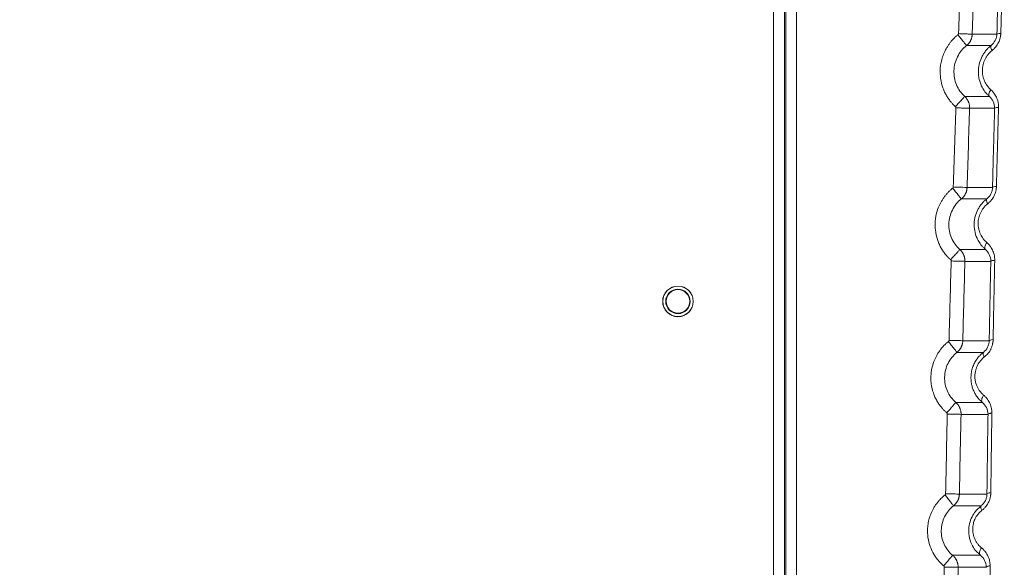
# Model space of a CAD drawing. Header units: millimetres. Extents: x 0 to 594, y 0 to 420.
# Tile 34 of 75: x 125 to 164, y 249 to 271. Entities that reach past the tile are written whole.
import ezdxf

# ---------------------------------------------------------------- set-up
doc = ezdxf.new("R2010")
doc.units = ezdxf.units.MM
doc.styles.add('SLDTEXTSTYLE1', font='TXT', dxfattribs={"width": 0.605})
doc.dimstyles.new('SLDDIMSTYLE1', dxfattribs={"dimtxt": 2.568319, "dimasz": 3.3, "dimexe": 0, "dimexo": 0.0625, "dimgap": 0.64208, "dimtad": 1, "dimdec": 0, "dimlfac": 5, "dimrnd": 1e-09, "dimzin": 12, "dimdsep": 46, "dimtxsty": 'SLDTEXTSTYLE1', "dimsah": 1, "dimcen": 0.09, "dimadec": 0, "dimazin": 3, "dimtfac": 1, "dimtdec": 1, "dimtofl": 0, "dimtmove": 0, "dimatfit": 3, "dimfxl": 0, "dimfrac": 2, "dimtolj": 1, "dimtzin": 12, "dimarcsym": 0})

# ---------------------------------------------------------------- blocks, each defined once
blk = doc.blocks.new('_D_15')
at = {"color": 7, "linetype": 'Continuous', "lineweight": 0}
for p, q in [((107.707, 373.504), (185.665, 373.504)), ((184.665, 230.757), (184.665, 373.504)), ((180.133, 306.296), (180.133, 306.884)), ((180.133, 306.884), (184.077, 306.884)), ((184.077, 306.884), (184.077, 306.296)), ((180.133, 297.966), (180.133, 297.378)), ((184.077, 297.378), (184.077, 297.966)), ((180.133, 297.378), (184.077, 297.378)), ((162.794, 230.757), (185.665, 230.757))]:
    blk.add_line(p, q, dxfattribs=at)
for points in [[(184.665, 373.504), (184.165, 370.204), (185.165, 370.204)], [(184.665, 230.757), (185.165, 234.057), (184.165, 234.057)]]:
    blk.add_solid(points, dxfattribs=at)
at = {"color": 7, "linetype": 'Continuous', "lineweight": 0, "char_height": 2.6458, "attachment_point": 1, "rotation": 90, "style": 'SLDTEXTSTYLE1'}
for s, insert in [('28,1', (180.667, 298.701)), ('714', (176.135, 299.191))]:
    blk.add_mtext(s, dxfattribs=dict(at, insert=insert))

msp = doc.modelspace()

# ---------------------------------------------------------------- linework, layer by layer
at = {"color": 7, "linetype": 'Continuous', "lineweight": 15}
for p, q in [((154.459, 242.707), (154.459, 352.904)), ((154.883, 240.901), (154.883, 352.904)), ((154.932, 240.902), (154.932, 352.904)), ((155.356, 240.902), (155.356, 352.904)), ((162.247, 270.379), (162.36, 273.469)), ((162.246, 270.379), (163.211, 270.38)), ((162.022, 269.934), (162.983, 269.934)), ((162.919, 267.935), (161.95, 267.935)), ((163.124, 267.472), (162.144, 267.473)), ((162.044, 264.371), (163.041, 264.372)), ((161.818, 263.92), (162.813, 263.921)), ((162.761, 261.938), (161.758, 261.938)), ((162.974, 261.473), (161.959, 261.473)), ((161.876, 258.361), (162.912, 258.361)), ((161.648, 257.905), (162.682, 257.905)), ((162.643, 255.943), (161.599, 255.943)), ((162.864, 255.475), (161.807, 255.475)), ((161.742, 252.35), (162.823, 252.35)), ((161.512, 251.888), (162.59, 251.888)), ((162.564, 249.95), (161.474, 249.95)), ((162.795, 249.478), (161.691, 249.478))]:
    msp.add_line(p, q, dxfattribs=at)
at = {"color": 8, "linetype": 'Continuous', "lineweight": 15}
msp.add_line((162.377, 250.142), (162.564, 249.95), dxfattribs=at)
at = {"color": 7, "linetype": 'Continuous', "lineweight": 15, "flags": 128}
for points in [[(162.919, 267.935), (162.906, 267.955), (162.898, 267.98), (162.896, 268.01), (162.901, 268.044), (162.912, 268.081), (162.928, 268.12), (162.95, 268.16), (162.977, 268.2)], [(162.682, 257.905), (162.674, 257.895), (162.67, 257.88), (162.67, 257.861), (162.673, 257.839), (162.68, 257.814), (162.691, 257.786), (162.705, 257.756), (162.721, 257.724)], [(162.59, 251.888), (162.583, 251.878), (162.579, 251.864), (162.579, 251.846), (162.582, 251.825), (162.589, 251.8), (162.599, 251.773), (162.612, 251.743), (162.628, 251.712)], [(162.564, 249.95), (162.547, 249.971), (162.536, 249.999), (162.532, 250.033), (162.535, 250.07), (162.544, 250.112), (162.56, 250.155), (162.582, 250.199), (162.609, 250.243)]]:
    msp.add_lwpolyline(points, dxfattribs=at)
at = {"color": 7, "linetype": 'Continuous', "lineweight": 15}
for radius in [0.6, 0.597, 0.48, 0.462]:
    msp.add_circle((150.707, 259.904), radius, dxfattribs=at)
for centre, radius, start, end in [((163.337, 270.144), 0.268, 84.0806, 118.1353), ((163.252, 267.258), 0.25, 84.2059, 120.93)]:
    msp.add_arc(centre, radius, start, end, dxfattribs=at)
for points, knots in [([(161.707, 270.4), (161.726, 270.915), (161.765, 271.944), (161.801, 272.974), (161.82, 273.488)], [0, 0, 0, 0, 0.5000793, 1, 1, 1, 1]), ([(163.463, 273.496), (163.455, 273.238), (163.439, 272.722), (163.415, 271.95), (163.39, 271.179), (163.373, 270.666), (163.365, 270.41)], [0, 0, 0, 0, 0.250792, 0.501056, 0.750792, 1, 1, 1, 1]), ([(161.585, 267.537), (161.57, 267.551), (161.54, 267.58), (161.496, 267.624), (161.454, 267.67), (161.413, 267.718), (161.353, 267.792), (161.28, 267.896), (161.198, 268.037), (161.126, 268.19), (161.043, 268.421), (160.98, 268.746), (160.989, 269.095), (161.046, 269.383), (161.12, 269.602), (161.204, 269.778), (161.285, 269.914), (161.352, 270.012), (161.425, 270.105), (161.505, 270.193), (161.591, 270.278), (161.653, 270.329), (161.684, 270.355)], [0, 0, 0, 0, 0.019471, 0.038955, 0.058475, 0.078052, 0.097711, 0.147818, 0.197524, 0.25039, 0.306273, 0.427142, 0.559511, 0.630733, 0.701986, 0.775914, 0.81318, 0.850059, 0.887117, 0.924163, 0.96181, 1, 1, 1, 1]), ([(161.684, 270.355), (161.686, 270.357), (161.691, 270.361), (161.696, 270.368), (161.701, 270.376), (161.705, 270.387), (161.706, 270.395), (161.707, 270.4)], [0, 0, 0, 0, 0.168106, 0.33462, 0.503, 0.75011, 1, 1, 1, 1]), ([(161.684, 270.355), (161.72, 270.311), (161.758, 270.263), (161.836, 270.165), (161.876, 270.116), (161.944, 270.031), (161.972, 269.995), (162.011, 269.947), (162.021, 269.935), (162.022, 269.934)], [0, 0, 0, 0, 0.25, 0.25, 0.5, 0.5, 0.75, 0.75, 1, 1, 1, 1]), ([(161.707, 270.4), (161.776, 270.397), (161.845, 270.395), (161.973, 270.39), (162.032, 270.388), (162.132, 270.384), (162.172, 270.382), (162.228, 270.38), (162.244, 270.38), (162.247, 270.379)], [0, 0, 0, 0, 0.25, 0.25, 0.5, 0.5, 0.75, 0.75, 1, 1, 1, 1]), ([(162.022, 269.934), (162.03, 269.941), (162.048, 269.955), (162.072, 269.979), (162.096, 270.004), (162.117, 270.029), (162.137, 270.056), (162.155, 270.083), (162.172, 270.111), (162.187, 270.14), (162.2, 270.169), (162.211, 270.199), (162.221, 270.229), (162.229, 270.259), (162.236, 270.289), (162.241, 270.319), (162.244, 270.349), (162.245, 270.369), (162.246, 270.379)], [0, 0, 0, 0, 0.066658, 0.132763, 0.198324, 0.263344, 0.327818, 0.391739, 0.4551, 0.517896, 0.580121, 0.641776, 0.702867, 0.7634, 0.82338, 0.882807, 0.94168, 1, 1, 1, 1]), ([(163.211, 270.38), (163.21, 270.337), (163.203, 270.293), (163.181, 270.208), (163.165, 270.167), (163.105, 270.051), (163.048, 269.985), (162.983, 269.934)], [0, 0, 0, 0, 0.25, 0.25, 0.5, 0.5, 1, 1, 1, 1]), ([(163.365, 270.41), (163.364, 270.398), (163.363, 270.375), (163.36, 270.34), (163.355, 270.305), (163.349, 270.271), (163.337, 270.216), (163.316, 270.142), (163.277, 270.051), (163.228, 269.963), (163.176, 269.89), (163.124, 269.831), (163.077, 269.784), (163.043, 269.756), (163.025, 269.742)], [0, 0, 0, 0, 0.045224, 0.090224, 0.135094, 0.179929, 0.224823, 0.348245, 0.47223, 0.602652, 0.734875, 0.822421, 0.910611, 1, 1, 1, 1]), ([(161.95, 267.935), (161.811, 268.062), (161.701, 268.22), (161.556, 268.568), (161.522, 268.759), (161.536, 269.138), (161.583, 269.326), (161.71, 269.58), (161.762, 269.66), (161.88, 269.808), (161.948, 269.875), (162.022, 269.934)], [0, 0, 0, 0, 0.25, 0.25, 0.5, 0.5, 0.75, 0.75, 0.875, 0.875, 1, 1, 1, 1]), ([(162.983, 269.934), (162.971, 269.924), (162.946, 269.905), (162.912, 269.874), (162.879, 269.843), (162.848, 269.811), (162.818, 269.779), (162.77, 269.723), (162.707, 269.639), (162.612, 269.48), (162.524, 269.259), (162.477, 268.973), (162.495, 268.673), (162.563, 268.448), (162.637, 268.296), (162.686, 268.209), (162.725, 268.154), (162.745, 268.125)], [0, 0, 0, 0, 0.02382, 0.047045, 0.069668, 0.091678, 0.113067, 0.133832, 0.201948, 0.268138, 0.40617, 0.54531, 0.688663, 0.846642, 0.895412, 0.94654, 1, 1, 1, 1]), ([(162.983, 269.934), (162.976, 269.928), (162.972, 269.918), (162.969, 269.893), (162.97, 269.879), (162.977, 269.848), (162.983, 269.83), (163, 269.789), (163.011, 269.766), (163.025, 269.742)], [0, 0, 0, 0, 0.25, 0.25, 0.5, 0.5, 0.75, 0.75, 1, 1, 1, 1]), ([(163.025, 269.742), (163.014, 269.733), (162.991, 269.714), (162.959, 269.685), (162.927, 269.654), (162.897, 269.622), (162.854, 269.571), (162.802, 269.499), (162.746, 269.401), (162.701, 269.296), (162.658, 269.151), (162.634, 268.962), (162.653, 268.776), (162.691, 268.635), (162.73, 268.534), (162.779, 268.439), (162.83, 268.361), (162.88, 268.298), (162.926, 268.247), (162.96, 268.216), (162.977, 268.2)], [0, 0, 0, 0, 0.025348, 0.050458, 0.075385, 0.100184, 0.124912, 0.18741, 0.249396, 0.311591, 0.37372, 0.497927, 0.622523, 0.68477, 0.747924, 0.81039, 0.87373, 0.9154, 0.957432, 1, 1, 1, 1]), ([(162.977, 268.2), (162.987, 268.19), (163.009, 268.17), (163.039, 268.139), (163.068, 268.106), (163.106, 268.059), (163.15, 267.994), (163.197, 267.907), (163.234, 267.812), (163.258, 267.723), (163.272, 267.643), (163.278, 267.575), (163.278, 267.529), (163.278, 267.506)], [0, 0, 0, 0, 0.059254, 0.117975, 0.176275, 0.234271, 0.361282, 0.485641, 0.617208, 0.748467, 0.832936, 0.916572, 1, 1, 1, 1]), ([(161.585, 267.537), (161.628, 267.584), (161.673, 267.634), (161.762, 267.73), (161.805, 267.777), (161.876, 267.854), (161.904, 267.885), (161.94, 267.925), (161.949, 267.934), (161.95, 267.935)], [0, 0, 0, 0, 0.25, 0.25, 0.5, 0.5, 0.75, 0.75, 1, 1, 1, 1]), ([(162.144, 267.473), (162.144, 267.484), (162.145, 267.508), (162.143, 267.543), (162.139, 267.578), (162.133, 267.614), (162.124, 267.649), (162.114, 267.684), (162.101, 267.718), (162.086, 267.752), (162.069, 267.786), (162.049, 267.818), (162.028, 267.849), (162.004, 267.88), (161.978, 267.909), (161.959, 267.926), (161.95, 267.935)], [0, 0, 0, 0, 0.067457, 0.13552, 0.204188, 0.273462, 0.343344, 0.413844, 0.484972, 0.556727, 0.629103, 0.70209, 0.775677, 0.849856, 0.924626, 1, 1, 1, 1]), ([(162.919, 267.935), (162.981, 267.881), (163.033, 267.813), (163.106, 267.656), (163.126, 267.565), (163.124, 267.472)], [0, 0, 0, 0, 0.5, 0.5, 1, 1, 1, 1]), ([(161.504, 264.388), (161.521, 264.905), (161.553, 265.939), (161.587, 266.974), (161.605, 267.491)], [0, 0, 0, 0, 0.500009, 1, 1, 1, 1]), ([(161.605, 267.491), (161.605, 267.494), (161.605, 267.5), (161.603, 267.508), (161.6, 267.518), (161.594, 267.528), (161.588, 267.534), (161.585, 267.537)], [0, 0, 0, 0, 0.166366, 0.331, 0.497275, 0.747455, 1, 1, 1, 1]), ([(161.605, 267.491), (161.661, 267.489), (161.722, 267.487), (161.846, 267.483), (161.908, 267.481), (162.017, 267.477), (162.063, 267.475), (162.125, 267.473), (162.142, 267.473), (162.144, 267.473)], [0, 0, 0, 0, 0.25, 0.25, 0.5, 0.5, 0.75, 0.75, 1, 1, 1, 1]), ([(163.124, 267.472), (163.12, 267.343), (163.113, 267.084), (163.099, 266.567), (163.084, 266.033), (163.064, 265.258), (163.051, 264.742), (163.041, 264.372)], [0, 0, 0, 0, 0.125075, 0.250151, 0.500198, 0.641721, 1, 1, 1, 1]), ([(163.278, 267.506), (163.272, 267.299), (163.26, 266.885), (163.243, 266.265), (163.227, 265.646), (163.21, 265.027), (163.2, 264.616), (163.195, 264.41)], [0, 0, 0, 0, 0.200512, 0.400767, 0.600766, 0.80051, 1, 1, 1, 1]), ([(161.399, 261.535), (161.384, 261.548), (161.354, 261.576), (161.31, 261.619), (161.268, 261.664), (161.227, 261.71), (161.167, 261.782), (161.093, 261.883), (161.01, 262.02), (160.937, 262.17), (160.852, 262.395), (160.799, 262.646), (160.785, 262.913), (160.798, 263.113), (160.835, 263.335), (160.904, 263.558), (160.994, 263.752), (161.075, 263.89), (161.142, 263.99), (161.216, 264.086), (161.298, 264.177), (161.386, 264.263), (161.45, 264.316), (161.482, 264.343)], [0, 0, 0, 0, 0.019196, 0.038405, 0.057649, 0.07695, 0.096331, 0.145653, 0.194593, 0.246594, 0.301576, 0.420822, 0.485188, 0.552521, 0.608443, 0.695664, 0.7707, 0.808707, 0.846277, 0.884182, 0.922077, 0.960744, 1, 1, 1, 1]), ([(161.482, 264.343), (161.484, 264.345), (161.488, 264.348), (161.494, 264.355), (161.499, 264.364), (161.503, 264.375), (161.504, 264.384), (161.504, 264.388)], [0, 0, 0, 0, 0.168234, 0.334842, 0.503371, 0.750287, 1, 1, 1, 1]), ([(161.482, 264.343), (161.517, 264.298), (161.556, 264.25), (161.634, 264.152), (161.673, 264.103), (161.74, 264.018), (161.769, 263.982), (161.807, 263.934), (161.817, 263.922), (161.818, 263.92)], [0, 0, 0, 0, 0.25, 0.25, 0.5, 0.5, 0.75, 0.75, 1, 1, 1, 1]), ([(161.504, 264.388), (161.567, 264.386), (161.634, 264.384), (161.764, 264.38), (161.827, 264.378), (161.932, 264.375), (161.973, 264.373), (162.028, 264.372), (162.042, 264.371), (162.044, 264.371)], [0, 0, 0, 0, 0.25, 0.25, 0.5, 0.5, 0.75, 0.75, 1, 1, 1, 1]), ([(161.818, 263.92), (161.827, 263.928), (161.845, 263.942), (161.87, 263.966), (161.893, 263.991), (161.915, 264.017), (161.935, 264.044), (161.953, 264.072), (161.97, 264.1), (161.985, 264.129), (161.998, 264.159), (162.01, 264.189), (162.02, 264.219), (162.028, 264.249), (162.034, 264.28), (162.039, 264.31), (162.042, 264.341), (162.043, 264.361), (162.044, 264.371)], [0, 0, 0, 0, 0.066692, 0.132827, 0.198414, 0.263455, 0.327946, 0.39188, 0.45525, 0.518049, 0.580273, 0.641921, 0.703, 0.763517, 0.823476, 0.882876, 0.941718, 1, 1, 1, 1]), ([(163.041, 264.372), (163.04, 264.328), (163.034, 264.284), (163.013, 264.198), (162.997, 264.157), (162.936, 264.039), (162.878, 263.972), (162.813, 263.921)], [0, 0, 0, 0, 0.25, 0.25, 0.5, 0.5, 1, 1, 1, 1]), ([(163.195, 264.41), (163.194, 264.397), (163.193, 264.373), (163.19, 264.336), (163.185, 264.299), (163.179, 264.262), (163.166, 264.205), (163.143, 264.128), (163.103, 264.034), (163.052, 263.946), (162.998, 263.874), (162.948, 263.818), (162.903, 263.774), (162.87, 263.747), (162.854, 263.734)], [0, 0, 0, 0, 0.047643, 0.094999, 0.142178, 0.189293, 0.236455, 0.36429, 0.492049, 0.621172, 0.752532, 0.834128, 0.916458, 1, 1, 1, 1]), ([(163.041, 264.372), (163.043, 264.38), (163.058, 264.388), (163.113, 264.402), (163.152, 264.407), (163.195, 264.41)], [0, 0, 0, 0, 0.5, 0.5, 1, 1, 1, 1]), ([(161.758, 261.938), (161.618, 262.062), (161.507, 262.217), (161.359, 262.562), (161.324, 262.752), (161.335, 263.129), (161.382, 263.316), (161.508, 263.569), (161.559, 263.649), (161.677, 263.795), (161.745, 263.862), (161.818, 263.92)], [0, 0, 0, 0, 0.25, 0.25, 0.5, 0.5, 0.75, 0.75, 0.875, 0.875, 1, 1, 1, 1]), ([(162.813, 263.921), (162.8, 263.91), (162.775, 263.89), (162.74, 263.859), (162.706, 263.827), (162.674, 263.795), (162.644, 263.762), (162.596, 263.705), (162.533, 263.621), (162.441, 263.463), (162.356, 263.245), (162.312, 262.963), (162.332, 262.667), (162.401, 262.444), (162.475, 262.294), (162.525, 262.208), (162.565, 262.153), (162.585, 262.126)], [0, 0, 0, 0, 0.024376, 0.048157, 0.071338, 0.093907, 0.115857, 0.137182, 0.205046, 0.271162, 0.406953, 0.545206, 0.687412, 0.845804, 0.894654, 0.946061, 1, 1, 1, 1]), ([(162.854, 263.734), (162.843, 263.725), (162.82, 263.707), (162.788, 263.677), (162.756, 263.647), (162.727, 263.615), (162.684, 263.564), (162.631, 263.492), (162.576, 263.394), (162.532, 263.29), (162.49, 263.146), (162.468, 262.958), (162.489, 262.775), (162.528, 262.636), (162.568, 262.537), (162.617, 262.445), (162.669, 262.368), (162.719, 262.307), (162.765, 262.257), (162.798, 262.227), (162.815, 262.212)], [0, 0, 0, 0, 0.025318, 0.050396, 0.075293, 0.100067, 0.124777, 0.187188, 0.249119, 0.311217, 0.373343, 0.497528, 0.622176, 0.684455, 0.747684, 0.810205, 0.873613, 0.915328, 0.9574, 1, 1, 1, 1]), ([(162.813, 263.921), (162.806, 263.914), (162.802, 263.905), (162.799, 263.881), (162.801, 263.867), (162.807, 263.837), (162.813, 263.82), (162.83, 263.78), (162.841, 263.757), (162.854, 263.734)], [0, 0, 0, 0, 0.25, 0.25, 0.5, 0.5, 0.75, 0.75, 1, 1, 1, 1]), ([(162.761, 261.938), (162.749, 261.95), (162.741, 261.967), (162.734, 262.006), (162.736, 262.028), (162.744, 262.072), (162.752, 262.098), (162.777, 262.153), (162.794, 262.183), (162.815, 262.212)], [0, 0, 0, 0, 0.25, 0.25, 0.5, 0.5, 0.75, 0.75, 1, 1, 1, 1]), ([(162.815, 262.212), (162.826, 262.202), (162.848, 262.183), (162.879, 262.152), (162.908, 262.12), (162.936, 262.086), (162.973, 262.036), (163.017, 261.966), (163.06, 261.877), (163.093, 261.785), (163.112, 261.704), (163.122, 261.633), (163.127, 261.574), (163.127, 261.534), (163.127, 261.515)], [0, 0, 0, 0, 0.058765, 0.116943, 0.174642, 0.231973, 0.289048, 0.420692, 0.549607, 0.668562, 0.785799, 0.857612, 0.928881, 1, 1, 1, 1]), ([(161.399, 261.535), (161.441, 261.582), (161.486, 261.632), (161.573, 261.73), (161.615, 261.778), (161.685, 261.856), (161.712, 261.887), (161.748, 261.927), (161.757, 261.937), (161.758, 261.938)], [0, 0, 0, 0, 0.25, 0.25, 0.5, 0.5, 0.75, 0.75, 1, 1, 1, 1]), ([(161.959, 261.473), (161.959, 261.485), (161.959, 261.508), (161.957, 261.544), (161.952, 261.579), (161.946, 261.615), (161.937, 261.651), (161.926, 261.686), (161.913, 261.721), (161.898, 261.755), (161.88, 261.788), (161.86, 261.821), (161.837, 261.852), (161.813, 261.883), (161.787, 261.911), (161.767, 261.929), (161.758, 261.938)], [0, 0, 0, 0, 0.067285, 0.135202, 0.203752, 0.272934, 0.342751, 0.413212, 0.484327, 0.556097, 0.628514, 0.701568, 0.775247, 0.849543, 0.924457, 1, 1, 1, 1]), ([(162.761, 261.938), (162.824, 261.884), (162.878, 261.817), (162.954, 261.658), (162.976, 261.567), (162.974, 261.473)], [0, 0, 0, 0, 0.5, 0.5, 1, 1, 1, 1]), ([(161.336, 258.375), (161.35, 258.894), (161.376, 259.931), (161.405, 260.969), (161.419, 261.488)], [0, 0, 0, 0, 0.50004, 1, 1, 1, 1]), ([(161.419, 261.488), (161.419, 261.491), (161.419, 261.497), (161.417, 261.505), (161.414, 261.515), (161.408, 261.525), (161.402, 261.532), (161.399, 261.535)], [0, 0, 0, 0, 0.166274, 0.330775, 0.496942, 0.747303, 1, 1, 1, 1]), ([(161.419, 261.488), (161.475, 261.487), (161.537, 261.485), (161.661, 261.481), (161.723, 261.48), (161.831, 261.477), (161.877, 261.475), (161.94, 261.474), (161.956, 261.473), (161.959, 261.473)], [0, 0, 0, 0, 0.25, 0.25, 0.5, 0.5, 0.75, 0.75, 1, 1, 1, 1]), ([(162.974, 261.473), (162.971, 261.359), (162.966, 261.099), (162.955, 260.58), (162.941, 259.915), (162.926, 259.138), (162.917, 258.62), (162.912, 258.361)], [0, 0, 0, 0, 0.109722, 0.250145, 0.500204, 0.750103, 1, 1, 1, 1]), ([(162.974, 261.473), (162.976, 261.483), (162.994, 261.492), (163.034, 261.502), (163.049, 261.505), (163.084, 261.51), (163.104, 261.513), (163.127, 261.515)], [0, 0, 0, 0, 0.5, 0.5, 0.75, 0.75, 1, 1, 1, 1]), ([(163.127, 261.515), (163.123, 261.307), (163.114, 260.891), (163.101, 260.268), (163.088, 259.647), (163.076, 259.026), (163.069, 258.614), (163.065, 258.407)], [0, 0, 0, 0, 0.200638, 0.400957, 0.600956, 0.800637, 1, 1, 1, 1]), ([(161.247, 255.534), (161.232, 255.547), (161.202, 255.574), (161.158, 255.615), (161.115, 255.659), (161.074, 255.704), (161.014, 255.774), (160.94, 255.873), (160.856, 256.006), (160.782, 256.153), (160.694, 256.374), (160.637, 256.621), (160.62, 256.885), (160.629, 257.084), (160.664, 257.306), (160.73, 257.531), (160.819, 257.727), (160.9, 257.868), (160.968, 257.97), (161.043, 258.067), (161.125, 258.16), (161.215, 258.248), (161.281, 258.302), (161.314, 258.329)], [0, 0, 0, 0, 0.018972, 0.037956, 0.056975, 0.07605, 0.095204, 0.143895, 0.192218, 0.243534, 0.297809, 0.415783, 0.479693, 0.546774, 0.602706, 0.690455, 0.766395, 0.805007, 0.843144, 0.881746, 0.920341, 0.959856, 1, 1, 1, 1]), ([(161.314, 258.329), (161.315, 258.33), (161.319, 258.333), (161.325, 258.34), (161.33, 258.349), (161.335, 258.362), (161.336, 258.37), (161.336, 258.375)], [0, 0, 0, 0, 0.127988, 0.25361, 0.505421, 0.751989, 1, 1, 1, 1]), ([(161.314, 258.329), (161.349, 258.285), (161.387, 258.236), (161.464, 258.138), (161.503, 258.089), (161.571, 258.003), (161.599, 257.967), (161.637, 257.919), (161.647, 257.906), (161.648, 257.905)], [0, 0, 0, 0, 0.25, 0.25, 0.5, 0.5, 0.75, 0.75, 1, 1, 1, 1]), ([(161.336, 258.375), (161.399, 258.373), (161.466, 258.371), (161.596, 258.368), (161.659, 258.367), (161.764, 258.364), (161.805, 258.363), (161.86, 258.361), (161.874, 258.361), (161.876, 258.361)], [0, 0, 0, 0, 0.25, 0.25, 0.5, 0.5, 0.75, 0.75, 1, 1, 1, 1]), ([(161.648, 257.905), (161.657, 257.913), (161.675, 257.927), (161.7, 257.951), (161.724, 257.976), (161.746, 258.002), (161.766, 258.03), (161.785, 258.057), (161.802, 258.086), (161.817, 258.116), (161.83, 258.146), (161.842, 258.176), (161.852, 258.206), (161.86, 258.237), (161.867, 258.268), (161.871, 258.299), (161.875, 258.33), (161.875, 258.351), (161.876, 258.361)], [0, 0, 0, 0, 0.066524, 0.132511, 0.19796, 0.262871, 0.327246, 0.391084, 0.454385, 0.51715, 0.579379, 0.641073, 0.70223, 0.762853, 0.822941, 0.882495, 0.941514, 1, 1, 1, 1]), ([(162.912, 258.361), (162.911, 258.318), (162.906, 258.273), (162.884, 258.187), (162.868, 258.144), (162.807, 258.025), (162.749, 257.957), (162.682, 257.905)], [0, 0, 0, 0, 0.25, 0.25, 0.5, 0.5, 1, 1, 1, 1]), ([(163.065, 258.407), (163.064, 258.395), (163.064, 258.371), (163.061, 258.335), (163.056, 258.299), (163.051, 258.264), (163.043, 258.229), (163.033, 258.189), (163.02, 258.145), (163.002, 258.096), (162.981, 258.047), (162.95, 257.986), (162.906, 257.915), (162.848, 257.842), (162.786, 257.777), (162.743, 257.742), (162.721, 257.724)], [0, 0, 0, 0, 0.04632, 0.092105, 0.137454, 0.182469, 0.227256, 0.271921, 0.335438, 0.400445, 0.468227, 0.535282, 0.656577, 0.78098, 0.889588, 1, 1, 1, 1]), ([(162.912, 258.361), (162.914, 258.371), (162.929, 258.381), (162.983, 258.397), (163.022, 258.403), (163.065, 258.407)], [0, 0, 0, 0, 0.5, 0.5, 1, 1, 1, 1]), ([(161.599, 255.943), (161.458, 256.064), (161.346, 256.216), (161.196, 256.557), (161.159, 256.745), (161.168, 257.119), (161.215, 257.306), (161.339, 257.557), (161.39, 257.636), (161.508, 257.781), (161.575, 257.847), (161.648, 257.905)], [0, 0, 0, 0, 0.25, 0.25, 0.5, 0.5, 0.75, 0.75, 0.875, 0.875, 1, 1, 1, 1]), ([(162.721, 257.724), (162.711, 257.716), (162.69, 257.699), (162.661, 257.673), (162.632, 257.645), (162.605, 257.617), (162.578, 257.587), (162.553, 257.556), (162.53, 257.524), (162.496, 257.475), (162.456, 257.407), (162.413, 257.312), (162.379, 257.207), (162.347, 257.043), (162.348, 256.867), (162.381, 256.716), (162.408, 256.63), (162.44, 256.551), (162.488, 256.461), (162.545, 256.378), (162.598, 256.316), (162.644, 256.269), (162.676, 256.24), (162.693, 256.226)], [0, 0, 0, 0, 0.023189, 0.04613, 0.068869, 0.091453, 0.11393, 0.13635, 0.158763, 0.181217, 0.236169, 0.291053, 0.355206, 0.419495, 0.568946, 0.649827, 0.689839, 0.730274, 0.802855, 0.876209, 0.917078, 0.958289, 1, 1, 1, 1]), ([(162.682, 257.905), (162.67, 257.896), (162.647, 257.878), (162.614, 257.849), (162.583, 257.82), (162.552, 257.79), (162.533, 257.769), (162.524, 257.759)], [0, 0, 0, 0, 0.206137, 0.409222, 0.60925, 0.806203, 1, 1, 1, 1]), ([(162.643, 255.943), (162.63, 255.955), (162.621, 255.973), (162.613, 256.014), (162.614, 256.036), (162.622, 256.082), (162.63, 256.108), (162.654, 256.165), (162.672, 256.196), (162.693, 256.226)], [0, 0, 0, 0, 0.25, 0.25, 0.5, 0.5, 0.75, 0.75, 1, 1, 1, 1]), ([(162.693, 256.226), (162.704, 256.216), (162.726, 256.197), (162.758, 256.166), (162.788, 256.134), (162.817, 256.1), (162.855, 256.05), (162.9, 255.981), (162.945, 255.89), (162.979, 255.798), (163, 255.716), (163.011, 255.644), (163.016, 255.585), (163.016, 255.544), (163.017, 255.524)], [0, 0, 0, 0, 0.05881, 0.117041, 0.174799, 0.232195, 0.289339, 0.421146, 0.550164, 0.669116, 0.786202, 0.857978, 0.929112, 1, 1, 1, 1]), ([(161.247, 255.534), (161.288, 255.581), (161.332, 255.633), (161.418, 255.732), (161.459, 255.78), (161.527, 255.86), (161.554, 255.891), (161.59, 255.932), (161.598, 255.942), (161.599, 255.943)], [0, 0, 0, 0, 0.25, 0.25, 0.5, 0.5, 0.75, 0.75, 1, 1, 1, 1]), ([(161.807, 255.475), (161.808, 255.487), (161.808, 255.511), (161.805, 255.547), (161.8, 255.583), (161.794, 255.619), (161.784, 255.655), (161.773, 255.69), (161.759, 255.725), (161.743, 255.76), (161.725, 255.793), (161.704, 255.826), (161.681, 255.857), (161.656, 255.888), (161.629, 255.916), (161.609, 255.934), (161.599, 255.943)], [0, 0, 0, 0, 0.067399, 0.135415, 0.20405, 0.273304, 0.343178, 0.413672, 0.484786, 0.556522, 0.628879, 0.701858, 0.775459, 0.849683, 0.92453, 1, 1, 1, 1]), ([(162.643, 255.943), (162.708, 255.89), (162.763, 255.822), (162.842, 255.663), (162.865, 255.571), (162.864, 255.475)], [0, 0, 0, 0, 0.5, 0.5, 1, 1, 1, 1]), ([(161.203, 252.36), (161.213, 252.881), (161.234, 253.924), (161.256, 254.966), (161.268, 255.487)], [0, 0, 0, 0, 0.500005, 1, 1, 1, 1]), ([(161.268, 255.487), (161.268, 255.49), (161.268, 255.495), (161.266, 255.504), (161.263, 255.514), (161.257, 255.524), (161.25, 255.53), (161.247, 255.534)], [0, 0, 0, 0, 0.16489, 0.328658, 0.494788, 0.746356, 1, 1, 1, 1]), ([(161.268, 255.487), (161.324, 255.486), (161.386, 255.484), (161.509, 255.481), (161.572, 255.48), (161.68, 255.478), (161.726, 255.477), (161.788, 255.475), (161.805, 255.475), (161.807, 255.475)], [0, 0, 0, 0, 0.25, 0.25, 0.5, 0.5, 0.75, 0.75, 1, 1, 1, 1]), ([(162.864, 255.475), (162.861, 255.301), (162.856, 254.953), (162.849, 254.431), (162.842, 253.911), (162.833, 253.217), (162.827, 252.697), (162.823, 252.35)], [0, 0, 0, 0, 0.166735, 0.33347, 0.500207, 0.666076, 1, 1, 1, 1]), ([(162.864, 255.475), (162.866, 255.486), (162.885, 255.497), (162.918, 255.507), (162.925, 255.509), (162.94, 255.513), (162.948, 255.514), (162.974, 255.519), (162.994, 255.522), (163.017, 255.524)], [0, 0, 0, 0, 0.5, 0.5, 0.625, 0.625, 0.75, 0.75, 1, 1, 1, 1]), ([(163.017, 255.524), (163.013, 255.315), (163.007, 254.897), (162.998, 254.272), (162.99, 253.648), (162.982, 253.025), (162.977, 252.611), (162.975, 252.404)], [0, 0, 0, 0, 0.200748, 0.401121, 0.60112, 0.800746, 1, 1, 1, 1]), ([(161.129, 249.534), (161.114, 249.547), (161.084, 249.573), (161.04, 249.613), (160.998, 249.655), (160.956, 249.698), (160.913, 249.747), (160.869, 249.801), (160.808, 249.882), (160.707, 250.037), (160.584, 250.296), (160.511, 250.59), (160.488, 250.852), (160.495, 251.065), (160.529, 251.287), (160.594, 251.514), (160.676, 251.699), (160.757, 251.843), (160.827, 251.948), (160.903, 252.048), (160.978, 252.132), (161.048, 252.202), (161.112, 252.26), (161.157, 252.296), (161.18, 252.314)], [0, 0, 0, 0, 0.018689, 0.037391, 0.056127, 0.074919, 0.093789, 0.117344, 0.140753, 0.188908, 0.29262, 0.408905, 0.472399, 0.539401, 0.609886, 0.683781, 0.760893, 0.800418, 0.839624, 0.879247, 0.918721, 0.945569, 0.972641, 1, 1, 1, 1]), ([(161.18, 252.314), (161.181, 252.316), (161.185, 252.318), (161.191, 252.325), (161.197, 252.335), (161.202, 252.347), (161.202, 252.356), (161.203, 252.36)], [0, 0, 0, 0, 0.1281557, 0.2538477, 0.5059334, 0.7522829, 1, 1, 1, 1]), ([(161.18, 252.314), (161.215, 252.269), (161.253, 252.221), (161.329, 252.122), (161.368, 252.073), (161.435, 251.987), (161.463, 251.951), (161.501, 251.902), (161.511, 251.89), (161.512, 251.888)], [0, 0, 0, 0, 0.25, 0.25, 0.5, 0.5, 0.75, 0.75, 1, 1, 1, 1]), ([(161.203, 252.36), (161.265, 252.359), (161.332, 252.358), (161.463, 252.355), (161.526, 252.354), (161.63, 252.352), (161.672, 252.351), (161.727, 252.35), (161.74, 252.35), (161.742, 252.35)], [0, 0, 0, 0, 0.25, 0.25, 0.5, 0.5, 0.75, 0.75, 1, 1, 1, 1]), ([(161.512, 251.888), (161.521, 251.896), (161.539, 251.911), (161.565, 251.935), (161.589, 251.96), (161.611, 251.986), (161.632, 252.014), (161.651, 252.042), (161.668, 252.071), (161.683, 252.101), (161.697, 252.131), (161.709, 252.162), (161.719, 252.193), (161.727, 252.224), (161.733, 252.256), (161.738, 252.287), (161.741, 252.319), (161.742, 252.339), (161.742, 252.35)], [0, 0, 0, 0, 0.066558, 0.132573, 0.198046, 0.262978, 0.327369, 0.391217, 0.454525, 0.517293, 0.579519, 0.641206, 0.702352, 0.76296, 0.823028, 0.882557, 0.941547, 1, 1, 1, 1]), ([(162.823, 252.35), (162.823, 252.306), (162.817, 252.261), (162.796, 252.174), (162.78, 252.131), (162.739, 252.05), (162.714, 252.012), (162.656, 251.945), (162.624, 251.914), (162.59, 251.888)], [0, 0, 0, 0, 0.25, 0.25, 0.5, 0.5, 0.75, 0.75, 1, 1, 1, 1]), ([(162.975, 252.404), (162.975, 252.393), (162.974, 252.371), (162.972, 252.339), (162.968, 252.3), (162.961, 252.256), (162.946, 252.186), (162.919, 252.1), (162.875, 252.002), (162.821, 251.913), (162.767, 251.843), (162.717, 251.79), (162.674, 251.749), (162.643, 251.724), (162.628, 251.712)], [0, 0, 0, 0, 0.041473, 0.082225, 0.122327, 0.186091, 0.250735, 0.386128, 0.51952, 0.645707, 0.77375, 0.848376, 0.923659, 1, 1, 1, 1]), ([(162.823, 252.35), (162.825, 252.361), (162.839, 252.372), (162.893, 252.391), (162.932, 252.399), (162.975, 252.404)], [0, 0, 0, 0, 0.5, 0.5, 1, 1, 1, 1]), ([(161.474, 249.95), (161.403, 250.009), (161.339, 250.075), (161.228, 250.221), (161.18, 250.301), (161.066, 250.553), (161.028, 250.739), (161.035, 251.11), (161.081, 251.295), (161.246, 251.627), (161.366, 251.775), (161.512, 251.888)], [0, 0, 0, 0, 0.125, 0.125, 0.25, 0.25, 0.5, 0.5, 0.75, 0.75, 1, 1, 1, 1]), ([(162.59, 251.888), (162.488, 251.792), (162.317, 251.632), (162.172, 251.33), (162.102, 251.031), (162.109, 250.696), (162.212, 250.396), (162.31, 250.21), (162.373, 250.146), (162.377, 250.142)], [0, 0, 0, 0, 0.211956, 0.352908, 0.49451, 0.671017, 0.853584, 0.991416, 1, 1, 1, 1]), ([(162.628, 251.712), (162.617, 251.703), (162.595, 251.686), (162.563, 251.657), (162.532, 251.628), (162.503, 251.597), (162.475, 251.564), (162.436, 251.514), (162.389, 251.443), (162.344, 251.355), (162.311, 251.27), (162.285, 251.18), (162.266, 251.072), (162.261, 250.945), (162.273, 250.811), (162.305, 250.681), (162.353, 250.562), (162.402, 250.474), (162.445, 250.413), (162.485, 250.361), (162.539, 250.302), (162.585, 250.263), (162.609, 250.243)], [0, 0, 0, 0, 0.025025, 0.049787, 0.074349, 0.098777, 0.123134, 0.147487, 0.207455, 0.267236, 0.313423, 0.35977, 0.425072, 0.49896, 0.578068, 0.65941, 0.738862, 0.812987, 0.846699, 0.880478, 0.939743, 1, 1, 1, 1]), ([(162.609, 250.243), (162.62, 250.233), (162.643, 250.214), (162.676, 250.183), (162.707, 250.151), (162.737, 250.117), (162.777, 250.067), (162.824, 249.997), (162.87, 249.906), (162.906, 249.813), (162.927, 249.729), (162.939, 249.657), (162.945, 249.597), (162.946, 249.556), (162.946, 249.535)], [0, 0, 0, 0, 0.058835, 0.117147, 0.175041, 0.232628, 0.290016, 0.421882, 0.551101, 0.67005, 0.786932, 0.858759, 0.929649, 1, 1, 1, 1]), ([(161.129, 249.534), (161.17, 249.583), (161.213, 249.635), (161.297, 249.736), (161.337, 249.785), (161.404, 249.865), (161.43, 249.897), (161.465, 249.939), (161.473, 249.949), (161.474, 249.95)], [0, 0, 0, 0, 0.25, 0.25, 0.5, 0.5, 0.75, 0.75, 1, 1, 1, 1]), ([(161.691, 249.478), (161.691, 249.49), (161.691, 249.514), (161.688, 249.551), (161.683, 249.587), (161.676, 249.624), (161.666, 249.66), (161.654, 249.696), (161.64, 249.731), (161.623, 249.766), (161.604, 249.8), (161.582, 249.833), (161.559, 249.864), (161.533, 249.895), (161.504, 249.924), (161.484, 249.941), (161.474, 249.95)], [0, 0, 0, 0, 0.067223, 0.135091, 0.203604, 0.272764, 0.34257, 0.413023, 0.484124, 0.555873, 0.628271, 0.701317, 0.775013, 0.849359, 0.924354, 1, 1, 1, 1]), ([(162.564, 249.95), (162.631, 249.897), (162.688, 249.83), (162.77, 249.67), (162.795, 249.576), (162.795, 249.478)], [0, 0, 0, 0, 0.5, 0.5, 1, 1, 1, 1]), ([(161.104, 246.345), (161.111, 246.869), (161.126, 247.916), (161.143, 248.963), (161.151, 249.487)], [0, 0, 0, 0, 0.500067, 1, 1, 1, 1]), ([(161.151, 249.487), (161.151, 249.49), (161.151, 249.496), (161.149, 249.505), (161.145, 249.514), (161.139, 249.525), (161.133, 249.531), (161.129, 249.534)], [0, 0, 0, 0, 0.164689, 0.328248, 0.49425, 0.746116, 1, 1, 1, 1]), ([(161.151, 249.487), (161.207, 249.486), (161.269, 249.485), (161.393, 249.483), (161.455, 249.482), (161.563, 249.48), (161.609, 249.479), (161.672, 249.478), (161.688, 249.478), (161.691, 249.478)], [0, 0, 0, 0, 0.25, 0.25, 0.5, 0.5, 0.75, 0.75, 1, 1, 1, 1]), ([(162.795, 249.478), (162.797, 249.491), (162.815, 249.503), (162.848, 249.515), (162.855, 249.517), (162.87, 249.522), (162.878, 249.524), (162.904, 249.529), (162.924, 249.533), (162.946, 249.535)], [0, 0, 0, 0, 0.5, 0.5, 0.625, 0.625, 0.75, 0.75, 1, 1, 1, 1]), ([(162.946, 249.535), (162.944, 249.325), (162.941, 248.905), (162.936, 248.276), (162.932, 247.648), (162.928, 247.023), (162.926, 246.607), (162.925, 246.399)], [0, 0, 0, 0, 0.200868, 0.401301, 0.6013, 0.800866, 1, 1, 1, 1])]:
    msp.add_open_spline(points, degree=3, knots=knots, dxfattribs=at)
for points in [[(163.309, 273.469), (163.277, 272.438), (163.245, 271.409), (163.211, 270.38)], [(162.044, 264.371), (162.076, 265.405), (162.109, 266.439), (162.144, 267.473)], [(161.876, 258.361), (161.902, 259.398), (161.929, 260.436), (161.959, 261.473)], [(161.742, 252.35), (161.762, 253.392), (161.784, 254.433), (161.807, 255.475)], [(161.643, 246.337), (161.657, 247.384), (161.673, 248.431), (161.691, 249.478)]]:
    msp.add_open_spline(points, degree=3, dxfattribs=at)
at = {"color": 8, "linetype": 'Continuous', "lineweight": 15}
for points, knots in [([(162.745, 268.125), (162.754, 268.114), (162.772, 268.09), (162.803, 268.053), (162.837, 268.015), (162.876, 267.975), (162.904, 267.949), (162.919, 267.935)], [0, 0, 0, 0, 0.165774, 0.348728, 0.548784, 0.765892, 1, 1, 1, 1]), ([(162.585, 262.126), (162.594, 262.115), (162.612, 262.092), (162.642, 262.056), (162.677, 262.018), (162.717, 261.978), (162.746, 261.952), (162.761, 261.938)], [0, 0, 0, 0, 0.158008, 0.337093, 0.537164, 0.758155, 1, 1, 1, 1]), ([(162.524, 257.759), (162.514, 257.748), (162.496, 257.728), (162.47, 257.696), (162.446, 257.664), (162.423, 257.632), (162.374, 257.559), (162.307, 257.439), (162.242, 257.264), (162.202, 257.078), (162.191, 256.884), (162.208, 256.703), (162.248, 256.537), (162.3, 256.395), (162.372, 256.256), (162.444, 256.152), (162.511, 256.071), (162.57, 256.008), (162.617, 255.966), (162.643, 255.943)], [0, 0, 0, 0, 0.020079, 0.039813, 0.059201, 0.078244, 0.096942, 0.185854, 0.275028, 0.364373, 0.456964, 0.556597, 0.62933, 0.708388, 0.782813, 0.866768, 0.901459, 0.94589, 1, 1, 1, 1])]:
    msp.add_open_spline(points, degree=3, knots=knots, dxfattribs=at)

# ---------------------------------------------------------------- dimensions: what is measured, and where the dimension line sits
at = {"color": 7, "linetype": 'Continuous', "lineweight": 0}
dim = msp.add_linear_dim(base=(184.665, 373.504), p1=(162.794, 230.757), p2=(107.707, 373.504), angle=90, dimstyle='SLDDIMSTYLE1', dxfattribs=at)
dim.commit()
dim.dimension.update_dxf_attribs({"geometry": '_D_15', "text_midpoint": (184.665, 302.131), "dimtype": 160})

doc.saveas('drawing.dxf')
